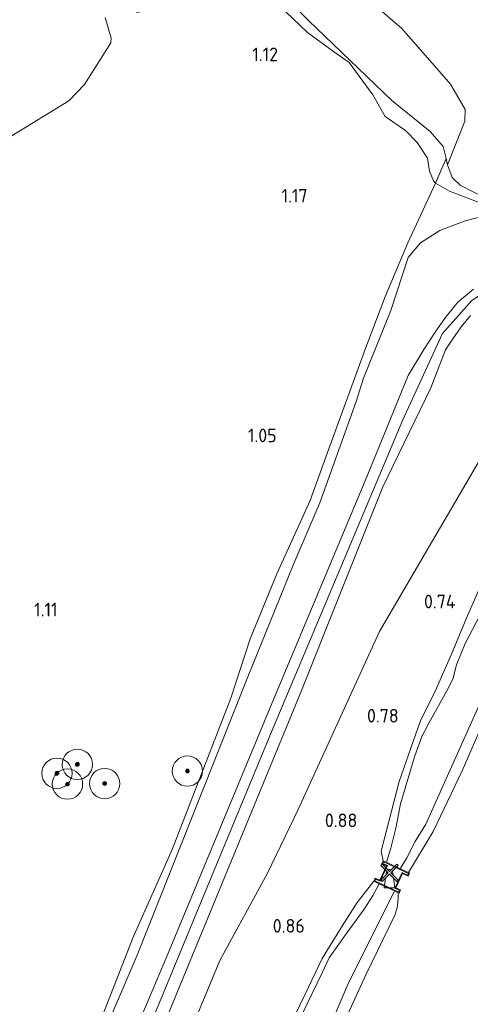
# Model space of a CAD drawing. Extents: x 126429 to 133038, y 413091 to 414846.
# Tile 32 of 256: x 126939 to 126998, y 414251 to 414381. Entities that reach past the tile are written whole.
import ezdxf
from ezdxf.enums import TextEntityAlignment as Align

# ---------------------------------------------------------------- set-up
doc = ezdxf.new("R2010")
doc.units = 0
for name, color, linetype, lineweight in [('B-ME-GR-BOOM-S', 90, 'Continuous', 25), ('B-ME-GR-GRAS-GV', 60, 'Continuous', 13), ('B-ME-GR-RIET-GV', 120, 'Continuous', 13), ('B-ME-GW-OPHOGING_KRUIN-G', 90, 'Continuous', 18), ('B-ME-GW-TALUD_KRUIN-G', 90, 'Continuous', 18), ('B-ME-GW-TALUD_TEEN-G', 90, 'Continuous', 18), ('B-ME-IE-TERREINAFSCHEIDING_KUNSTMATIG_HEKWERK-G', 20, 'IE-TERREINAFSCHEIDING-KUNSTMATIG', 18), ('B-ME-IE-TERREINAFSCHEIDING_KUNSTMATIG_MUUR-GV', 90, 'Continuous', 18), ('B-ME-OB-OEVERVOORZIENING-G', 7, 'Continuous', 18), ('B-ME-OG-BEBOUWING_MOLEN-S', 7, 'Continuous', 25), ('B-ME-OG-HOOGTEPUNT-S', 7, 'Continuous', 25), ('B-ME-OG-WATER_RIVIER-GV', 130, 'Continuous', 18), ('B-ME-OG-WATER_SLOOT-G', 120, 'Continuous', 18), ('B-ME-OG-WATER_SLOOT-GV', 120, 'Continuous', 18), ('B-ME-VH-VERHARDING_BETON-GV', 252, 'Continuous', 18)]:
    doc.layers.add(name, color=color, linetype=linetype, lineweight=lineweight)
doc.styles.add('NLCS-ISO-ANNOTATIVE-T18', font='NLCS-ISO.ttf', dxfattribs={"height": 1.8})
doc.linetypes.add('IE-TERREINAFSCHEIDING-KUNSTMATIG', pattern='A,4,[82,NLCS.SHX,S=0.75,R=90,X=0,Y=0],4,-2', length=10)

# ---------------------------------------------------------------- blocks, each defined once
blk = doc.blocks.new('SOG-MOLEN-SO')
at = {"color": 0, "linetype": 'ByBlock', "lineweight": 18}
for points in [[(-0.18, 0.42), (-1.15, 1.39), (-0.97, 1.57), (0, 0.6)], [(0.18, 0.42), (1.15, 1.39), (0.97, 1.57), (0, 0.6)], [(-0.18, 0.42), (-1.15, -0.55), (-0.97, -0.73), (0, 0.24)], [(-0.39, 0.64), (-0.46, 0.13)], [(0.18, 0.42), (1.15, -0.55), (0.97, -0.73), (0, 0.24)], [(0.46, 0.13), (0.39, 0.64)], [(-0.52, -0.28), (-0.7, -1.55), (0.7, -1.55), (0.52, -0.28)]]:
    blk.add_lwpolyline(points, dxfattribs=at)
blk.add_lwpolyline([(0.22, 0.82, 0.127608), (0, 0.88, 0.127608), (-0.22, 0.82, 0.127608)], format="xyb", dxfattribs=at)
blk = doc.blocks.new('SAL-HOOGTELABEL-SO')
at = {"color": 0, "linetype": 'ByBlock', "lineweight": -2, "style": 'NLCS-ISO-ANNOTATIVE-T18'}
blk.add_attdef('HOOGTE', text='', height=1.8, dxfattribs=at).set_placement((2.79, 0), align=Align.RIGHT)
blk = doc.blocks.new('SGR-BOOM_01-SO')
at = {"linetype": 'ByBlock', "lineweight": 18}
h = blk.add_hatch(color=0, dxfattribs=at)
h.dxf.hatch_style = 1
edge = h.paths.add_edge_path()
edge.add_arc((0, 0), 0.25, 0, 360)
at = {"color": 0, "linetype": 'ByBlock', "lineweight": 18}
for radius in [2, 0.25]:
    blk.add_circle((0, 0), radius, dxfattribs=at)

msp = doc.modelspace()

# ---------------------------------------------------------------- linework, layer by layer
at = {"layer": 'B-ME-GR-GRAS-GV'}
for points in [[(126949.805, 414381.001, 1.352), (126950.58, 414378.261, 1.314), (126950.558, 414377.634, 1.329), (126947.083, 414372.165, 1.454), (126944.982, 414369.991, 1.491), (126937.389, 414365.335, 1.656)], [(126939.169, 414222.801, 0.978), (126954.007, 414257.412, 0.984), (126968.53, 414293.89, 0.988), (126974.646, 414309.022, 0.99), (126978.097, 414317.011, 1.012), (126982.866, 414330.387, 1.028), (126983.845, 414333.475, 1.03), (126987.455, 414342.36, 1.173), (126989.724, 414349.367, 1.233), (126991.371, 414351.294, 1.188), (126993.917, 414352.906, 1.203), (126997.263, 414354.207, 1.158), (127002.205, 414355.412, 1.12), (126997.251, 414357.312, 1.064), (126995.206, 414358.097, 1.048), (126993.342, 414359.133, 1.045), (126994.731, 414362.385, 0.85), (126994.925, 414361.568, 0.85), (126995.536, 414359.907, 0.85), (126996.574, 414358.899, 0.85), (126999.656, 414357.293, 0.85)], [(126948.992, 414248.297, 1.039), (126953.482, 414259.762, 1.046), (126958.624, 414271.347, 0.986), (126966.342, 414291.285, 0.982), (126968.926, 414299.096, 1.051), (126972.444, 414307.66, 1.051), (126976.831, 414317.327, 0.953), (126978.928, 414323.169, 1.105), (126984.165, 414337.504, 1.195), (126986.771, 414344.297, 1.255), (126989.688, 414351.303, 1.248), (126993.342, 414359.133, 1.045), (126995.206, 414358.097, 1.048), (126997.251, 414357.312, 1.064), (127002.205, 414355.412, 1.12), (126997.263, 414354.207, 1.158), (126993.917, 414352.906, 1.203), (126991.371, 414351.294, 1.188), (126989.724, 414349.367, 1.233), (126987.455, 414342.36, 1.173), (126983.845, 414333.475, 1.03), (126982.866, 414330.387, 1.028), (126978.097, 414317.011, 1.012), (126974.646, 414309.022, 0.99), (126968.53, 414293.89, 0.988), (126954.007, 414257.412, 0.984), (126939.169, 414222.801, 0.978)], [(126998.332, 414345.205, 1.789), (126996.28, 414343.469, 1.789), (126994.622, 414341.413, 1.789), (126993.286, 414339.514, 1.789), (126991.82, 414337.25, 1.791), (126989.722, 414333.799, 1.789), (126984.273, 414320.464, 1.857), (126971.75, 414290.581, 1.903), (126958.021, 414257.466, 1.997), (126945.907, 414228.911, 2.019)], [(126945.907, 414228.911, 2.019), (126958.021, 414257.466, 1.997), (126971.75, 414290.581, 1.903), (126984.273, 414320.464, 1.857), (126989.722, 414333.799, 1.789), (126991.82, 414337.25, 1.791), (126993.286, 414339.514, 1.789), (126994.622, 414341.413, 1.789), (126996.28, 414343.469, 1.789), (126998.332, 414345.205, 1.789)], [(127000.261, 414324.498, 0.947), (126985.952, 414300.087, 1.111), (126975.245, 414276.628, 1.115), (126971.211, 414268.225, 1.133), (126964.901, 414256.716, 1.355), (126955.371, 414233.734, 1.343), (126944.192, 414207.563, 1.303), (126935.586, 414184.138, 1.279), (126927.958, 414164.037, 1.399), (126924.619, 414156.246, 1.511), (126920.25, 414157.964, 1.889), (126930.111, 414181.956, 2.001), (126940.877, 414208.732, 1.999), (126952.626, 414236.428, 1.973), (126964.284, 414264.65, 1.921), (126975.515, 414291.854, 1.933), (126986.42, 414319.144, 1.84), (126992.745, 414332.167, 1.747), (126994.678, 414337.172, 1.825), (126995.559, 414338.502, 1.813), (126996.737, 414340.227, 1.811), (126997.94, 414341.714, 1.791)], [(126997.94, 414341.714, 1.791), (126996.737, 414340.227, 1.811), (126995.559, 414338.502, 1.813), (126994.678, 414337.172, 1.825), (126992.745, 414332.167, 1.747), (126986.42, 414319.144, 1.84), (126975.515, 414291.854, 1.933), (126964.284, 414264.65, 1.921), (126952.626, 414236.428, 1.973)], [(126930.778, 414154.125, 1.009), (126924.619, 414156.246, 1.511), (126927.958, 414164.037, 1.399), (126935.586, 414184.138, 1.279), (126944.192, 414207.563, 1.303), (126955.371, 414233.734, 1.343), (126964.901, 414256.716, 1.355), (126971.211, 414268.225, 1.133), (126975.245, 414276.628, 1.115), (126985.952, 414300.087, 1.111), (127000.261, 414324.498, 0.947)], [(126939.067, 414155.366, 0.298), (126946.395, 414172.574, 0.192), (126957.294, 414196.321, 0.14), (126964.984, 414215.07, 0.069), (126974.816, 414234.351, 0.25), (126979.138, 414243.899, 0.01), (126984.154, 414254.831, 0.262), (126987.994, 414262.687, 0.326), (126988.274, 414263.65, 0.326), (126988.367, 414264.372, 0.322), (126988.428, 414265.002, 0.322), (126988.435, 414265.643, 0.322), (126988.536, 414265.595, 0.376), (126988.725, 414266, 0.376), (126988.094, 414266.295, 0.464), (126988.979, 414268.184, 0.464), (126989.729, 414267.833, 0.464), (126989.917, 414268.235, 0.464), (126989.766, 414268.309, 0.464), (126993.028, 414273.704, 0.438), (126996.868, 414281.686, 0.4), (127011.592, 414315.547, 0.466)], [(127011.592, 414315.547, 0.466), (126996.868, 414281.686, 0.4), (126993.028, 414273.704, 0.438), (126989.766, 414268.309, 0.464), (126988.694, 414268.807, -0.566), (126989.577, 414270.237, -0.566), (126990.653, 414272.373, -0.566), (126992.053, 414274.689, -0.566), (127002.3, 414297.533, -0.566)], [(126999.516, 414306.53, 0.558), (126997.606, 414302.283, 0.595), (126995.44, 414297.074, 0.558), (126993.287, 414292.209, 0.243), (126991.304, 414288.188, 0.595), (126988.538, 414280.286, 0.49), (126986.161, 414271.1, 0.506), (126986.454, 414269.853, 0.51), (126986.265, 414269.448, 0.54), (126986.872, 414269.163, 0.54), (126985.984, 414267.274, 0.54), (126985.404, 414267.546, 0.54), (126985.216, 414267.147, 0.54), (126983.029, 414264.337, 0.58), (126981.102, 414261.326, 0.535), (126978.42, 414256.985, 0.467), (126976.149, 414252.266, 0.497), (126972.613, 414244.917, 0.497)], [(126999.126, 414302.071, -0.566), (126997.24, 414298.492, -0.566), (126996.109, 414295.676, -0.566), (126995.617, 414293.77, -0.566), (126994.815, 414292.239, -0.566), (126992.479, 414287.967, -0.566), (126991.527, 414286.218, -0.566), (126990.583, 414283.538, -0.566), (126988.748, 414277.345, -0.566), (126988.109, 414274.128, -0.566), (126987.451, 414271.498, -0.566), (126986.889, 414269.65, -0.566), (126986.454, 414269.853, 0.51), (126986.161, 414271.1, 0.506), (126988.538, 414280.286, 0.49), (126991.304, 414288.188, 0.595), (126993.287, 414292.209, 0.243), (126995.44, 414297.074, 0.558), (126997.606, 414302.283, 0.595), (126999.516, 414306.53, 0.558)], [(126972.613, 414244.917, 0.497), (126976.149, 414252.266, 0.497), (126978.42, 414256.985, 0.467), (126981.102, 414261.326, 0.535), (126983.029, 414264.337, 0.58), (126985.216, 414267.147, 0.54), (126985.931, 414266.813, -0.566), (126985.133, 414265.31, -0.566), (126983.955, 414263.468, -0.566), (126981.361, 414259.934, -0.566), (126979.337, 414257.049, -0.566), (126978.418, 414255.076, -0.566), (126975.715, 414249.562, -0.566)], [(126979.811, 414248.917, -0.566), (126981.785, 414253.535, -0.566), (126987.917, 414265.885, -0.566), (126988.435, 414265.643, 0.322), (126988.428, 414265.002, 0.322), (126988.367, 414264.372, 0.322), (126988.274, 414263.65, 0.326), (126987.994, 414262.687, 0.326), (126984.154, 414254.831, 0.262), (126979.138, 414243.899, 0.01)]]:
    msp.add_polyline3d(points, dxfattribs=at)
at = {"layer": 'B-ME-GR-RIET-GV'}
msp.add_polyline3d([(126977.129, 414388.349, 0.85), (126982.936, 414384.725, 0.85), (126988.889, 414379.516, 0.85), (126995.336, 414372.184, 0.85), (126997.266, 414368.877, 0.85), (126997.192, 414367.341, 0.85), (126994.925, 414361.568, 0.85), (126994.731, 414362.385, 0.85), (126994.362, 414363.997, 0.85), (126992.629, 414365.981, 0.85), (126987.587, 414370.045, 0.85), (126976.615, 414380.571, 0.85), (126974.09, 414383.069, 0.85), (126971.758, 414384.689, 0.85), (126969.584, 414385.635, 0.85), (126966.845, 414386.055, 0.85), (126964.942, 414386.081, 0.85), (126960.75, 414384.89, 0.85), (126955.909, 414383.095, 0.85), (126957.456, 414386.827, 0.85), (126959.644, 414390.355, 0.85), (126961.57, 414391.564, 0.85), (126963.428, 414392.025, 0.85), (126966.545, 414391.978, 0.85)], close=True, dxfattribs=at)
for points in [[(126972.652, 414382.66, 1.131), (126976.451, 414379.02, 1.129), (126979.888, 414376.522, 1.139), (126981.941, 414375.077, 1.131), (126985.089, 414370.793, 1.093), (126986.703, 414367.952, 1.079), (126989.376, 414366.093, 1.075), (126990.92, 414364.508, 1.053), (126992.278, 414362.445, 1.043), (126992.561, 414360.722, 1.041), (126993.078, 414359.471, 1.049), (126993.342, 414359.133, 1.045), (126989.688, 414351.303, 1.248), (126986.771, 414344.297, 1.255), (126984.165, 414337.504, 1.195), (126978.928, 414323.169, 1.105), (126976.831, 414317.327, 0.953), (126972.444, 414307.66, 1.051), (126968.926, 414299.096, 1.051), (126966.342, 414291.285, 0.982), (126958.624, 414271.347, 0.986), (126953.482, 414259.762, 1.046), (126948.992, 414248.297, 1.039)], [(126974.09, 414383.069, 0.85), (126976.615, 414380.571, 0.85), (126987.587, 414370.045, 0.85), (126992.629, 414365.981, 0.85), (126994.362, 414363.997, 0.85), (126994.731, 414362.385, 0.85), (126993.342, 414359.133, 1.045), (126993.078, 414359.471, 1.049), (126992.561, 414360.722, 1.041), (126992.278, 414362.445, 1.043), (126990.92, 414364.508, 1.053), (126989.376, 414366.093, 1.075), (126986.703, 414367.952, 1.079), (126985.089, 414370.793, 1.093), (126981.941, 414375.077, 1.131), (126979.888, 414376.522, 1.139), (126976.451, 414379.02, 1.129), (126972.652, 414382.66, 1.131)], [(126909.159, 414161.886, 1.137), (126904.276, 414308.522, 1.229), (126917.239, 414340.482, 1.417), (126924.807, 414358.728, 1.191), (126925.899, 414359.844, 1.184), (126927.318, 414361.05, 1.184), (126929.852, 414361.731, 1.176), (126935.085, 414363.128, 1.274), (126937.389, 414365.335, 1.656), (126944.982, 414369.991, 1.491), (126947.083, 414372.165, 1.454), (126950.558, 414377.634, 1.329), (126950.58, 414378.261, 1.314), (126949.805, 414381.001, 1.352)]]:
    msp.add_polyline3d(points, dxfattribs=at)
at = {"layer": 'B-ME-GW-OPHOGING_KRUIN-G'}
msp.add_polyline3d([(127151.814, 414290.05, 1.638), (127126.71, 414300.733, 1.663), (127102.637, 414310.782, 1.688), (127078.565, 414320.832, 1.713), (127051.563, 414332.557, 1.739), (127034.196, 414339.68, 1.735), (127016.717, 414346.385, 1.845), (127011.376, 414347.61, 1.777), (127006.865, 414347.614, 1.819), (127002.31, 414346.409, 1.789), (126998.118, 414343.67, 1.789), (126994.282, 414339.328, 1.79), (126989.043, 414327.947, 1.821), (126980.379, 414307.402, 1.867), (126971.716, 414286.857, 1.913), (126963.24, 414266.366, 1.96), (126954.764, 414245.875, 2.006), (126946.153, 414225.503, 2.003), (126937.542, 414205.132, 2), (126927.85, 414182.109, 1.951), (126918.127, 414158.91, 1.902), (126916.705, 414155.916, 1.957)], dxfattribs=at)
at = {"layer": 'B-ME-GW-TALUD_KRUIN-G'}
for points in [[(126997.251, 414357.312, 1.064), (126995.206, 414358.097, 1.048), (126993.342, 414359.133, 1.045), (126993.078, 414359.471, 1.049), (126992.561, 414360.722, 1.041), (126992.278, 414362.445, 1.043), (126990.92, 414364.508, 1.053), (126989.376, 414366.093, 1.075), (126986.703, 414367.952, 1.079), (126985.089, 414370.793, 1.093), (126981.941, 414375.077, 1.131), (126979.888, 414376.522, 1.139), (126976.451, 414379.02, 1.129), (126972.652, 414382.66, 1.131), (126968.786, 414384.608, 1.149), (126965.435, 414384.812, 1.157), (126962.233, 414384.105, 1.179), (126959.569, 414383.111, 1.219), (126956.884, 414382.143, 1.283), (126953.938, 414381.647, 1.329)], [(127002.205, 414355.412, 1.12), (126997.251, 414357.312, 1.064)], [(126998.332, 414345.205, 1.789), (126996.28, 414343.469, 1.789), (126994.622, 414341.413, 1.789), (126993.286, 414339.514, 1.789), (126991.82, 414337.25, 1.791), (126989.722, 414333.799, 1.789), (126984.273, 414320.464, 1.857), (126971.75, 414290.581, 1.903), (126958.021, 414257.466, 1.997), (126945.907, 414228.911, 2.019), (126934.392, 414202.183, 2.027), (126924.458, 414178.673, 2.093), (126918.482, 414165.743, 1.939), (126915.466, 414160.093, 1.907), (126914.291, 414158.391, 1.907), (126913.298, 414157.873, 1.907), (126912.276, 414157.783, 1.907), (126911.041, 414157.924, 1.907), (126909.284, 414158.281, 1.901)], [(126920.486, 414155.912, 1.823), (126920.231, 414156.691, 1.839), (126920.218, 414157.54, 1.875), (126920.25, 414157.964, 1.889), (126930.111, 414181.956, 2.001), (126940.877, 414208.732, 1.999), (126952.626, 414236.428, 1.973), (126964.284, 414264.65, 1.921), (126975.515, 414291.854, 1.933), (126986.42, 414319.144, 1.84), (126992.745, 414332.167, 1.747), (126994.678, 414337.172, 1.825), (126995.559, 414338.502, 1.813), (126996.737, 414340.227, 1.811), (126997.94, 414341.714, 1.791)]]:
    msp.add_polyline3d(points, dxfattribs=at)
at = {"layer": 'B-ME-GW-TALUD_TEEN-G'}
for points in [[(126983.845, 414333.475, 1.03), (126987.455, 414342.36, 1.173), (126989.724, 414349.367, 1.233), (126991.371, 414351.294, 1.188), (126993.917, 414352.906, 1.203), (126997.263, 414354.207, 1.158), (127002.205, 414355.412, 1.12)], [(126910.907, 414161.509, 1.174), (126912.047, 414162.785, 0.968), (126912.666, 414163.833, 0.968), (126919.487, 414176.408, 1.026), (126924.999, 414189.258, 0.968), (126939.169, 414222.801, 0.978), (126954.007, 414257.412, 0.984), (126968.53, 414293.89, 0.988), (126974.646, 414309.022, 0.99), (126978.097, 414317.011, 1.012), (126982.866, 414330.387, 1.028), (126983.845, 414333.475, 1.03)], [(127000.261, 414324.498, 0.947), (126985.952, 414300.087, 1.111), (126975.245, 414276.628, 1.115), (126971.211, 414268.225, 1.133), (126964.901, 414256.716, 1.355), (126955.371, 414233.734, 1.343), (126944.192, 414207.563, 1.303), (126935.586, 414184.138, 1.279), (126927.958, 414164.037, 1.399), (126924.619, 414156.246, 1.511), (126923.467, 414155.792, 1.561), (126922.774, 414155.693, 1.643), (126921.64, 414155.66, 1.701), (126920.731, 414155.771, 1.767), (126920.486, 414155.912, 1.823)]]:
    msp.add_polyline3d(points, dxfattribs=at)
at = {"layer": 'B-ME-IE-TERREINAFSCHEIDING_KUNSTMATIG_HEKWERK-G'}
for points in [[(126994.731, 414362.385, 0.85), (126993.342, 414359.133, 1.045), (126989.688, 414351.303, 1.248), (126986.771, 414344.297, 1.255), (126984.165, 414337.504, 1.195), (126978.928, 414323.169, 1.105), (126976.831, 414317.327, 0.953), (126972.444, 414307.66, 1.051), (126968.926, 414299.096, 1.051), (126966.342, 414291.285, 0.982)], [(126988.538, 414280.286, 0.49), (126991.304, 414288.188, 0.595), (126993.287, 414292.209, 0.243), (126995.44, 414297.074, 0.558), (126997.606, 414302.283, 0.595), (126999.516, 414306.53, 0.558), (127002.011, 414311.889, 0.543), (127003.58, 414315.074, 0.325), (127004.751, 414317.321, 0.22), (127006.616, 414320.861, 0.295), (127008.805, 414324.581, 0.326)], [(126966.342, 414291.285, 0.982), (126958.624, 414271.347, 0.986)], [(126986.454, 414269.853, 0.51), (126986.161, 414271.1, 0.506), (126988.538, 414280.286, 0.49)], [(126958.624, 414271.347, 0.986), (126953.482, 414259.762, 1.046), (126948.992, 414248.297, 1.039), (126942.314, 414232.716, 1.084), (126936.537, 414220.343, 1.076), (126932.066, 414209.99, 1.084), (126927.875, 414199.526, 1.129), (126923.657, 414188.901, 1.069), (126918.832, 414177.69, 1.039)], [(126985.216, 414267.147, 0.54), (126983.029, 414264.337, 0.58), (126981.102, 414261.326, 0.535), (126978.42, 414256.985, 0.467), (126976.149, 414252.266, 0.497), (126972.613, 414244.917, 0.497), (126969.092, 414237.407, 0.572), (126964.436, 414227.566, 0.535), (126959.489, 414216.359, 0.535), (126948.142, 414191.054, 0.456), (126938.169, 414168.317, 0.488), (126933.967, 414156.176, 0.707), (126933.275, 414153.132, 0.671)]]:
    msp.add_polyline3d(points, dxfattribs=at)
at = {"layer": 'B-ME-IE-TERREINAFSCHEIDING_KUNSTMATIG_MUUR-GV'}
for points in [[(126986.454, 414269.853, 0.51), (126986.889, 414269.65, -0.566), (126988.694, 414268.807, -0.566), (126989.766, 414268.309, 0.464), (126989.917, 414268.235, 0.464), (126989.729, 414267.833, 0.464), (126988.979, 414268.184, 0.464), (126988.094, 414266.295, 0.464), (126988.725, 414266, 0.376), (126988.536, 414265.595, 0.376), (126988.435, 414265.643, 0.322), (126987.917, 414265.885, -0.566), (126985.931, 414266.813, -0.566), (126985.216, 414267.147, 0.54), (126985.404, 414267.546, 0.54), (126985.984, 414267.274, 0.54), (126986.872, 414269.163, 0.54), (126986.265, 414269.448, 0.54)], [(126987.004, 414269.211, 1.148), (126986.032, 414267.141, 1.148), (126985.452, 414267.414, 1.148), (126985.349, 414267.196, 1.148), (126988.487, 414265.728, 1.148), (126988.592, 414265.952, 1.148), (126987.961, 414266.248, 1.148), (126988.931, 414268.317, 1.148), (126989.681, 414267.965, 1.148), (126989.785, 414268.187, 1.148), (126986.502, 414269.72, 1.148), (126986.397, 414269.496, 1.148)]]:
    msp.add_polyline3d(points, close=True, dxfattribs=at)
at = {"layer": 'B-ME-OB-OEVERVOORZIENING-G'}
msp.add_polyline3d([(126999.656, 414357.293, 0.85), (126996.574, 414358.899, 0.85), (126995.536, 414359.907, 0.85), (126994.925, 414361.568, 0.85), (126994.731, 414362.385, 0.85), (126994.362, 414363.997, 0.85), (126992.629, 414365.981, 0.85), (126987.587, 414370.045, 0.85), (126976.615, 414380.571, 0.85), (126974.09, 414383.069, 0.85)], dxfattribs=at)
at = {"layer": 'B-ME-OG-WATER_RIVIER-GV'}
msp.add_polyline3d([(126999.656, 414357.293, 0.85), (126996.574, 414358.899, 0.85), (126995.536, 414359.907, 0.85), (126994.925, 414361.568, 0.85), (126997.192, 414367.341, 0.85), (126997.266, 414368.877, 0.85), (126995.336, 414372.184, 0.85), (126988.889, 414379.516, 0.85), (126982.936, 414384.725, 0.85)], dxfattribs=at)
at = {"layer": 'B-ME-OG-WATER_SLOOT-G'}
for points in [[(127011.592, 414315.547, 0.466), (126996.868, 414281.686, 0.4), (126993.028, 414273.704, 0.438), (126989.766, 414268.309, 0.464)], [(126993.391, 414130.321, 0.304), (126993.317, 414131.035, 0.298), (126992.785, 414131.628, 0.29), (126992.25, 414131.938, 0.29), (126959.605, 414145.093, 0.288), (126939.21, 414154.151, 0.304), (126938.985, 414154.762, 0.3), (126939.067, 414155.366, 0.298), (126946.395, 414172.574, 0.192), (126957.294, 414196.321, 0.14), (126964.984, 414215.07, 0.069), (126974.816, 414234.351, 0.25), (126979.138, 414243.899, 0.01), (126984.154, 414254.831, 0.262), (126987.994, 414262.687, 0.326), (126988.274, 414263.65, 0.326), (126988.367, 414264.372, 0.322), (126988.428, 414265.002, 0.322), (126988.435, 414265.643, 0.322)]]:
    msp.add_polyline3d(points, dxfattribs=at)
at = {"layer": 'B-ME-OG-WATER_SLOOT-GV'}
for points in [[(127002.3, 414297.533, -0.566), (126992.053, 414274.689, -0.566), (126990.653, 414272.373, -0.566), (126989.577, 414270.237, -0.566), (126988.694, 414268.807, -0.566), (126986.889, 414269.65, -0.566), (126987.451, 414271.498, -0.566), (126988.109, 414274.128, -0.566), (126988.748, 414277.345, -0.566), (126990.583, 414283.538, -0.566), (126991.527, 414286.218, -0.566), (126992.479, 414287.967, -0.566), (126994.815, 414292.239, -0.566), (126995.617, 414293.77, -0.566), (126996.109, 414295.676, -0.566), (126997.24, 414298.492, -0.566), (126999.126, 414302.071, -0.566)], [(126975.715, 414249.562, -0.566), (126978.418, 414255.076, -0.566), (126979.337, 414257.049, -0.566), (126981.361, 414259.934, -0.566), (126983.955, 414263.468, -0.566), (126985.133, 414265.31, -0.566), (126985.931, 414266.813, -0.566), (126987.917, 414265.885, -0.566), (126981.785, 414253.535, -0.566), (126979.811, 414248.917, -0.566)]]:
    msp.add_polyline3d(points, dxfattribs=at)
at = {"layer": 'B-ME-VH-VERHARDING_BETON-GV'}
msp.add_polyline3d([(126986.502, 414269.72, 1.148), (126989.785, 414268.187, 1.148), (126989.681, 414267.965, 1.148), (126988.931, 414268.317, 1.148), (126987.961, 414266.248, 1.148), (126988.592, 414265.952, 1.148), (126988.487, 414265.728, 1.148), (126985.349, 414267.196, 1.148), (126985.452, 414267.414, 1.148), (126986.032, 414267.141, 1.148), (126987.004, 414269.211, 1.148), (126986.397, 414269.496, 1.148)], close=True, dxfattribs=at)

# ---------------------------------------------------------------- block references
at = {"layer": 'B-ME-GR-BOOM-S'}
for p in [(126946.126, 414282.555, 1.31), (126960.635, 414281.67, 1.038), (126943.434, 414281.379, 1.248), (126944.822, 414279.953, 1.21), (126949.725, 414280.025, 1.225)]:
    msp.add_blockref('SGR-BOOM_01-SO', p, dxfattribs=at)
at = {"layer": 'B-ME-OG-BEBOUWING_MOLEN-S'}
msp.add_blockref('SOG-MOLEN-SO', (126987.28, 414267.831, 0.597), dxfattribs=at)
at = {"layer": 'B-ME-OG-HOOGTEPUNT-S'}
for p, values in [((126969.798, 414375.228, 1.123), {'HOOGTE': '1.12'}), ((126973.682, 414356.597, 1.168), {'HOOGTE': '1.17'}), ((126969.612, 414325.01, 1.049), {'HOOGTE': '1.05'}), ((126993.207, 414303.117, 0.744), {'HOOGTE': '0.74'}), ((126940.724, 414302.06, 1.106), {'HOOGTE': '1.11'}), ((126985.696, 414288.065, 0.781), {'HOOGTE': '0.78'}), ((126980.241, 414274.275, 0.877), {'HOOGTE': '0.88'}), ((126973.316, 414260.375, 0.856), {'HOOGTE': '0.86'})]:
    msp.add_blockref('SAL-HOOGTELABEL-SO', p, dxfattribs=at).add_auto_attribs(values)

doc.saveas('drawing.dxf')
